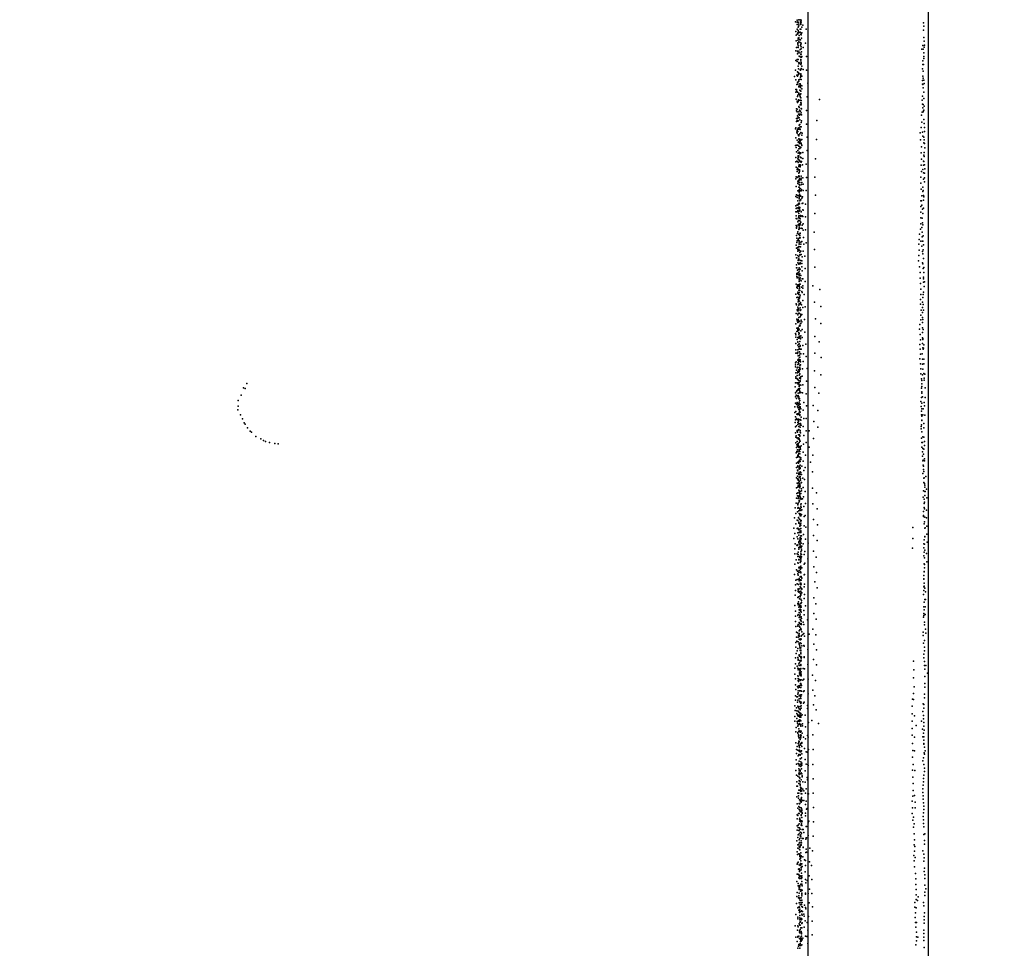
# Model space of a CAD drawing. Header units: millimetres. Extents: x -32813 to 10799, y -19025 to 25907.
# Tile 14 of 31: x -5602 to -634, y -9281 to -4594. Entities that reach past the tile are written whole.
import ezdxf

# ---------------------------------------------------------------- set-up
doc = ezdxf.new("R2010")
doc.units = ezdxf.units.MM
for name, color, linetype in [('P', 9, 'Continuous'), ('ROOMS', 1, 'Continuous'), ('WALLS', 3, 'Continuous')]:
    doc.layers.add(name, color=color, linetype=linetype)

msp = doc.modelspace()

# ---------------------------------------------------------------- linework, layer by layer
at = {"layer": 'P'}
for p in [(-1687, -4605), (-1679, -4607), (-1679, -4619), (-1678, -4597), (-1676, -4605), (-1674, -4609), (-1670, -4595), (-1670, -4617), (-1663, -4596), (-1662, -4605), (-1662, -4608), (-1661, -4603), (-1661, -4618), (-1660, -4615), (-1659, -4597), (-1659, -4607), (-1041, -4610), (-1686, -4654), (-1679, -4668), (-1678, -4643), (-1676, -4660), (-1676, -4666), (-1674, -4633), (-1673, -4649), (-1672, -4655), (-1670, -4625), (-1669, -4659), (-1664, -4642), (-1664, -4657), (-1661, -4642), (-1661, -4669), (-1658, -4665), (-1656, -4660), (-1655, -4632), (-1650, -4622), (-1634, -4642), (-1041, -4647), (-1040, -4628), (-1684, -4673), (-1684, -4702), (-1676, -4698), (-1676, -4711), (-1676, -4718), (-1675, -4714), (-1673, -4688), (-1671, -4686), (-1671, -4706), (-1669, -4675), (-1669, -4694), (-1665, -4696), (-1664, -4709), (-1664, -4710), (-1662, -4696), (-1659, -4671), (-1658, -4713), (-1657, -4687), (-1636, -4713), (-1040, -4685), (-1038, -4703), (-1686, -4751), (-1682, -4735), (-1677, -4753), (-1677, -4767), (-1674, -4726), (-1674, -4735), (-1673, -4761), (-1670, -4753), (-1665, -4762), (-1664, -4745), (-1662, -4724), (-1660, -4720), (-1659, -4741), (-1659, -4768), (-1658, -4732), (-1657, -4756), (-1648, -4735), (-1050, -4744), (-1044, -4725), (-1043, -4743), (-1040, -4762), (-1038, -4734), (-1036, -4723), (-1685, -4801), (-1679, -4806), (-1678, -4796), (-1677, -4795), (-1674, -4795), (-1671, -4810), (-1670, -4818), (-1669, -4779), (-1667, -4814), (-1665, -4780), (-1661, -4784), (-1661, -4802), (-1660, -4770), (-1660, -4796), (-1659, -4811), (-1658, -4816), (-1657, -4784), (-1656, -4781), (-1632, -4780), (-1045, -4802), (-1040, -4781), (-1039, -4790), (-1688, -4849), (-1677, -4858), (-1674, -4861), (-1673, -4829), (-1672, -4843), (-1672, -4865), (-1671, -4864), (-1668, -4867), (-1663, -4847), (-1662, -4849), (-1661, -4868), (-1660, -4820), (-1660, -4821), (-1660, -4868), (-1658, -4840), (-1657, -4842), (-1655, -4829), (-1648, -4846), (-1631, -4849), (-1047, -4842), (-1044, -4821), (-1043, -4855), (-1041, -4821), (-1693, -4882), (-1685, -4898), (-1680, -4875), (-1677, -4880), (-1677, -4909), (-1675, -4911), (-1673, -4873), (-1671, -4898), (-1670, -4904), (-1663, -4895), (-1662, -4884), (-1661, -4873), (-1661, -4876), (-1660, -4869), (-1660, -4878), (-1659, -4897), (-1655, -4879), (-1625, -4915), (-1047, -4901), (-1044, -4880), (-1043, -4890), (-1040, -4899), (-1038, -4917), (-1686, -4961), (-1685, -4946), (-1683, -4946), (-1681, -4922), (-1681, -4956), (-1677, -4961), (-1675, -4920), (-1671, -4930), (-1671, -4933), (-1671, -4967), (-1670, -4966), (-1665, -4919), (-1665, -4951), (-1664, -4919), (-1664, -4926), (-1663, -4922), (-1663, -4930), (-1662, -4924), (-1662, -4936), (-1662, -4954), (-1661, -4955), (-1660, -4968), (-1656, -4928), (-1656, -4943), (-1047, -4920), (-1044, -4922), (-1043, -4939), (-1039, -4960), (-1684, -4995), (-1679, -5005), (-1677, -4982), (-1677, -5013), (-1675, -4975), (-1673, -5007), (-1672, -4999), (-1671, -4970), (-1671, -5002), (-1668, -4971), (-1665, -4976), (-1664, -4984), (-1664, -5000), (-1663, -4972), (-1663, -4982), (-1661, -4989), (-1661, -5013), (-1659, -5002), (-1658, -5016), (-1629, -4984), (-1566, -4997), (-1048, -5000), (-1046, -4980), (-1039, -4993), (-1683, -5044), (-1682, -5044), (-1682, -5054), (-1679, -5060), (-1678, -5046), (-1671, -5032), (-1670, -5060), (-1669, -5037), (-1667, -5051), (-1664, -5025), (-1662, -5023), (-1662, -5057), (-1659, -5025), (-1658, -5043), (-1658, -5065), (-1657, -5045), (-1631, -5053), (-1048, -5061), (-1047, -5020), (-1044, -5039), (-1043, -5023), (-1043, -5059), (-1042, -5055), (-1039, -5051), (-1038, -5031), (-1683, -5093), (-1682, -5109), (-1679, -5093), (-1679, -5103), (-1677, -5079), (-1676, -5107), (-1674, -5087), (-1674, -5090), (-1673, -5089), (-1673, -5105), (-1672, -5071), (-1669, -5089), (-1667, -5071), (-1667, -5076), (-1666, -5100), (-1662, -5073), (-1659, -5113), (-1657, -5075), (-1657, -5105), (-1580, -5103), (-1051, -5076), (-1049, -5111), (-1040, -5099), (-1688, -5145), (-1685, -5141), (-1680, -5162), (-1678, -5153), (-1678, -5156), (-1677, -5148), (-1675, -5158), (-1673, -5142), (-1671, -5140), (-1671, -5144), (-1671, -5147), (-1669, -5127), (-1665, -5124), (-1664, -5147), (-1663, -5135), (-1663, -5149), (-1661, -5163), (-1658, -5135), (-1631, -5121), (-1058, -5166), (-1053, -5139), (-1046, -5162), (-1038, -5118), (-1037, -5138), (-1036, -5159), (-1685, -5191), (-1679, -5202), (-1678, -5168), (-1674, -5176), (-1674, -5213), (-1672, -5211), (-1671, -5175), (-1671, -5180), (-1671, -5195), (-1669, -5201), (-1669, -5215), (-1667, -5203), (-1666, -5171), (-1665, -5197), (-1664, -5207), (-1661, -5202), (-1661, -5216), (-1656, -5199), (-1655, -5178), (-1654, -5168), (-1629, -5188), (-1582, -5199), (-1056, -5201), (-1045, -5183), (-1040, -5216), (-1039, -5187), (-1038, -5201), (-1687, -5230), (-1684, -5240), (-1682, -5261), (-1680, -5227), (-1675, -5228), (-1675, -5255), (-1671, -5232), (-1671, -5247), (-1670, -5246), (-1668, -5263), (-1667, -5220), (-1666, -5244), (-1665, -5236), (-1664, -5266), (-1661, -5239), (-1661, -5266), (-1659, -5220), (-1657, -5225), (-1656, -5229), (-1650, -5264), (-1629, -5254), (-1053, -5266), (-1052, -5236), (-1038, -5264), (-1036, -5220), (-1035, -5241), (-1685, -5290), (-1685, -5312), (-1681, -5309), (-1676, -5296), (-1676, -5311), (-1674, -5281), (-1674, -5288), (-1674, -5316), (-1673, -5268), (-1673, -5284), (-1672, -5288), (-1672, -5299), (-1671, -5281), (-1668, -5303), (-1667, -5268), (-1665, -5272), (-1665, -5308), (-1664, -5308), (-1663, -5312), (-1662, -5269), (-1662, -5289), (-1659, -5291), (-1658, -5313), (-1657, -5311), (-1651, -5295), (-1587, -5296), (-1052, -5299), (-1041, -5308), (-1040, -5278), (-1040, -5311), (-1038, -5285), (-1684, -5338), (-1678, -5350), (-1678, -5360), (-1677, -5344), (-1675, -5348), (-1674, -5351), (-1674, -5352), (-1671, -5333), (-1670, -5336), (-1668, -5327), (-1667, -5352), (-1667, -5355), (-1667, -5361), (-1664, -5337), (-1663, -5327), (-1662, -5331), (-1652, -5327), (-1651, -5359), (-1634, -5324), (-1053, -5329), (-1051, -5360), (-1045, -5351), (-1042, -5329), (-1036, -5327), (-1035, -5347), (-1686, -5398), (-1684, -5387), (-1678, -5391), (-1676, -5409), (-1674, -5387), (-1674, -5414), (-1672, -5407), (-1671, -5369), (-1671, -5404), (-1670, -5383), (-1670, -5408), (-1669, -5385), (-1668, -5366), (-1668, -5388), (-1667, -5398), (-1666, -5402), (-1660, -5400), (-1659, -5385), (-1659, -5394), (-1659, -5403), (-1650, -5392), (-1632, -5391), (-1589, -5389), (-1054, -5390), (-1042, -5368), (-1042, -5399), (-1037, -5413), (-1036, -5369), (-1036, -5392), (-1684, -5436), (-1676, -5421), (-1676, -5458), (-1676, -5459), (-1670, -5440), (-1670, -5459), (-1669, -5426), (-1669, -5454), (-1668, -5439), (-1668, -5465), (-1665, -5416), (-1665, -5430), (-1665, -5448), (-1664, -5458), (-1663, -5446), (-1658, -5459), (-1657, -5426), (-1657, -5451), (-1656, -5416), (-1649, -5457), (-1648, -5424), (-1634, -5457), (-1055, -5419), (-1053, -5450), (-1044, -5439), (-1044, -5461), (-1043, -5457), (-1686, -5486), (-1683, -5478), (-1679, -5492), (-1676, -5481), (-1676, -5509), (-1671, -5483), (-1669, -5492), (-1668, -5496), (-1668, -5498), (-1667, -5475), (-1667, -5487), (-1667, -5498), (-1666, -5509), (-1664, -5481), (-1660, -5485), (-1660, -5504), (-1656, -5496), (-1652, -5488), (-1587, -5480), (-1054, -5508), (-1052, -5508), (-1049, -5483), (-1042, -5482), (-1042, -5505), (-1040, -5489), (-1685, -5534), (-1684, -5548), (-1680, -5564), (-1679, -5529), (-1679, -5544), (-1676, -5530), (-1675, -5558), (-1672, -5522), (-1672, -5547), (-1670, -5526), (-1670, -5540), (-1669, -5521), (-1668, -5541), (-1668, -5544), (-1668, -5561), (-1667, -5524), (-1667, -5547), (-1666, -5542), (-1665, -5556), (-1659, -5562), (-1658, -5562), (-1658, -5564), (-1654, -5522), (-1651, -5554), (-1650, -5521), (-1649, -5555), (-1637, -5525), (-1054, -5538), (-1050, -5530), (-1046, -5551), (-1041, -5545), (-1686, -5565), (-1684, -5584), (-1684, -5598), (-1681, -5600), (-1676, -5614), (-1674, -5565), (-1672, -5595), (-1672, -5608), (-1671, -5572), (-1671, -5585), (-1670, -5589), (-1669, -5584), (-1667, -5596), (-1665, -5610), (-1664, -5599), (-1662, -5583), (-1661, -5587), (-1653, -5585), (-1651, -5588), (-1636, -5590), (-1589, -5572), (-1055, -5566), (-1055, -5595), (-1048, -5597), (-1044, -5573), (-1684, -5633), (-1683, -5643), (-1682, -5647), (-1681, -5636), (-1673, -5630), (-1671, -5652), (-1670, -5654), (-1669, -5624), (-1668, -5634), (-1668, -5642), (-1667, -5648), (-1663, -5623), (-1663, -5629), (-1660, -5616), (-1659, -5647), (-1654, -5632), (-1653, -5649), (-1649, -5657), (-1648, -5624), (-1637, -5655), (-1057, -5651), (-1054, -5625), (-1049, -5643), (-1046, -5619), (-1044, -5629), (-1683, -5683), (-1681, -5697), (-1679, -5710), (-1677, -5674), (-1675, -5665), (-1674, -5704), (-1674, -5709), (-1672, -5700), (-1671, -5677), (-1671, -5678), (-1668, -5697), (-1668, -5711), (-1666, -5683), (-1666, -5694), (-1664, -5695), (-1663, -5672), (-1663, -5674), (-1647, -5693), (-1593, -5667), (-1063, -5703), (-1061, -5677), (-1054, -5712), (-1048, -5666), (-1048, -5690), (-1047, -5712), (-1045, -5712), (-1043, -5686), (-1684, -5732), (-1683, -5747), (-1681, -5719), (-1679, -5746), (-1678, -5746), (-1675, -5754), (-1675, -5763), (-1673, -5742), (-1671, -5752), (-1670, -5739), (-1670, -5759), (-1669, -5717), (-1669, -5725), (-1668, -5728), (-1667, -5759), (-1663, -5741), (-1662, -5740), (-1661, -5718), (-1661, -5763), (-1660, -5727), (-1660, -5762), (-1655, -5714), (-1648, -5762), (-1646, -5728), (-1634, -5720), (-1591, -5754), (-1065, -5728), (-1064, -5758), (-1049, -5737), (-1043, -5756), (-1041, -5731), (-1686, -5781), (-1683, -5797), (-1680, -5797), (-1676, -5785), (-1674, -5809), (-1672, -5805), (-1671, -5801), (-1671, -5804), (-1670, -5792), (-1670, -5804), (-1666, -5781), (-1666, -5783), (-1665, -5770), (-1663, -5809), (-1661, -5810), (-1658, -5779), (-1656, -5812), (-1653, -5792), (-1640, -5788), (-1066, -5811), (-1065, -5785), (-1047, -5765), (-1044, -5776), (-1042, -5800), (-1683, -5831), (-1682, -5847), (-1680, -5846), (-1677, -5858), (-1676, -5821), (-1676, -5822), (-1672, -5856), (-1671, -5828), (-1670, -5825), (-1669, -5846), (-1668, -5825), (-1667, -5857), (-1664, -5821), (-1664, -5854), (-1663, -5827), (-1656, -5825), (-1656, -5842), (-1654, -5862), (-1639, -5851), (-1590, -5843), (-1061, -5842), (-1046, -5821), (-1045, -5826), (-1043, -5850), (-1039, -5845), (-1681, -5891), (-1680, -5876), (-1680, -5881), (-1678, -5897), (-1676, -5875), (-1676, -5896), (-1674, -5878), (-1673, -5870), (-1669, -5867), (-1669, -5888), (-1669, -5907), (-1668, -5884), (-1668, -5899), (-1666, -5877), (-1666, -5904), (-1666, -5908), (-1663, -5897), (-1660, -5886), (-1658, -5912), (-1653, -5903), (-1651, -5902), (-1058, -5871), (-1058, -5899), (-1041, -5894), (-1041, -5903), (-1040, -5870), (-1684, -5929), (-1681, -5946), (-1678, -5939), (-1677, -5949), (-1675, -5933), (-1673, -5940), (-1670, -5960), (-1669, -5915), (-1669, -5931), (-1668, -5936), (-1667, -5930), (-1667, -5943), (-1667, -5951), (-1665, -5962), (-1664, -5929), (-1657, -5944), (-1651, -5938), (-1651, -5950), (-1638, -5915), (-1599, -5938), (-1565, -5957), (-1056, -5926), (-1054, -5955), (-1041, -5919), (-1038, -5941), (-1036, -5917), (-1685, -5980), (-1681, -5997), (-1676, -5970), (-1676, -5977), (-1676, -5995), (-1673, -5996), (-1673, -6009), (-1670, -5973), (-1670, -5982), (-1670, -6005), (-1669, -5972), (-1669, -6000), (-1668, -5971), (-1667, -6000), (-1666, -5993), (-1664, -5985), (-1655, -5966), (-1654, -5971), (-1650, -6011), (-1643, -5982), (-1056, -6006), (-1054, -5981), (-1045, -5996), (-1043, -5981), (-1042, -5969), (-1684, -6029), (-1682, -6033), (-1678, -6058), (-1675, -6046), (-1675, -6059), (-1674, -6018), (-1674, -6057), (-1673, -6052), (-1671, -6012), (-1671, -6056), (-1670, -6036), (-1668, -6015), (-1668, -6029), (-1664, -6048), (-1663, -6029), (-1662, -6022), (-1661, -6059), (-1660, -6030), (-1657, -6034), (-1651, -6047), (-1639, -6043), (-1592, -6020), (-1560, -6042), (-1057, -6031), (-1053, -6060), (-1046, -6020), (-1046, -6047), (-1043, -6032), (-1041, -6060), (-1684, -6078), (-1681, -6106), (-1678, -6108), (-1677, -6063), (-1675, -6084), (-1674, -6063), (-1673, -6077), (-1673, -6108), (-1670, -6076), (-1670, -6098), (-1669, -6075), (-1664, -6062), (-1663, -6094), (-1662, -6081), (-1661, -6087), (-1659, -6111), (-1655, -6082), (-1641, -6108), (-1587, -6104), (-1055, -6109), (-1054, -6085), (-1046, -6072), (-1046, -6097), (-1044, -6108), (-1685, -6129), (-1681, -6152), (-1678, -6115), (-1676, -6122), (-1676, -6158), (-1676, -6159), (-1674, -6149), (-1673, -6121), (-1672, -6113), (-1671, -6118), (-1670, -6115), (-1669, -6142), (-1668, -6157), (-1666, -6117), (-1666, -6137), (-1664, -6140), (-1662, -6127), (-1660, -6127), (-1656, -6119), (-1654, -6158), (-1559, -6128), (-1061, -6156), (-1059, -6133), (-1047, -6123), (-1047, -6149), (-1043, -6158), (-1688, -6178), (-1686, -6196), (-1685, -6185), (-1681, -6168), (-1678, -6209), (-1677, -6167), (-1675, -6198), (-1671, -6174), (-1671, -6201), (-1670, -6162), (-1670, -6181), (-1669, -6179), (-1669, -6192), (-1668, -6192), (-1667, -6198), (-1665, -6199), (-1664, -6201), (-1663, -6191), (-1662, -6203), (-1662, -6205), (-1661, -6164), (-1661, -6190), (-1653, -6198), (-1640, -6171), (-1589, -6193), (-1058, -6183), (-1056, -6210), (-1046, -6173), (-1046, -6200), (-1045, -6204), (-1044, -6208), (-1685, -6228), (-1685, -6260), (-1676, -6222), (-1675, -6220), (-1675, -6237), (-1675, -6260), (-1672, -6246), (-1671, -6232), (-1669, -6231), (-1669, -6256), (-1669, -6257), (-1668, -6245), (-1667, -6245), (-1667, -6256), (-1666, -6218), (-1666, -6219), (-1664, -6238), (-1663, -6242), (-1662, -6258), (-1658, -6258), (-1650, -6239), (-1635, -6232), (-1567, -6221), (-1059, -6233), (-1058, -6258), (-1047, -6228), (-1045, -6251), (-1043, -6257), (-1041, -6253), (-1039, -6236), (-1686, -6278), (-1679, -6278), (-1677, -6274), (-1677, -6279), (-1676, -6272), (-1673, -6291), (-1672, -6307), (-1667, -6271), (-1667, -6287), (-1667, -6299), (-1666, -6297), (-1664, -6279), (-1661, -6281), (-1647, -6281), (-1633, -6294), (-1589, -6278), (-1558, -6300), (-1060, -6306), (-1056, -6283), (-1048, -6280), (-1047, -6307), (-1040, -6308), (-1688, -6336), (-1688, -6347), (-1687, -6327), (-1684, -6322), (-1679, -6351), (-1676, -6313), (-1676, -6334), (-1676, -6348), (-1674, -6310), (-1674, -6324), (-1670, -6315), (-1670, -6320), (-1670, -6331), (-1667, -6351), (-1666, -6311), (-1665, -6342), (-1665, -6351), (-1665, -6358), (-1664, -6311), (-1664, -6318), (-1664, -6338), (-1664, -6358), (-1662, -6321), (-1662, -6336), (-1652, -6357), (-1649, -6319), (-1629, -6355), (-1056, -6332), (-1055, -6356), (-1046, -6333), (-1044, -6359), (-1040, -6332), (-1686, -6377), (-1686, -6397), (-1686, -6404), (-1682, -6364), (-1680, -6406), (-1679, -6407), (-1678, -6390), (-1677, -6376), (-1676, -6370), (-1672, -6361), (-1672, -6374), (-1669, -6388), (-1668, -6372), (-1667, -6367), (-1667, -6387), (-1667, -6403), (-1666, -6402), (-1665, -6381), (-1662, -6399), (-1662, -6407), (-1660, -6397), (-1653, -6394), (-1592, -6366), (-1559, -6387), (-1054, -6382), (-1051, -6407), (-1047, -6387), (-1039, -6380), (-1038, -6404), (-1035, -6384), (-4472, -6452), (-4465, -6456), (-4456, -6430), (-1689, -6447), (-1687, -6428), (-1680, -6428), (-1676, -6411), (-1676, -6428), (-1674, -6434), (-1672, -6416), (-1672, -6457), (-1669, -6426), (-1669, -6428), (-1669, -6443), (-1669, -6446), (-1667, -6458), (-1666, -6455), (-1665, -6437), (-1664, -6421), (-1663, -6417), (-1661, -6439), (-1650, -6438), (-1631, -6419), (-1589, -6450), (-1051, -6454), (-1050, -6446), (-1049, -6416), (-1049, -6432), (-1038, -6414), (-1033, -6453), (-4484, -6489), (-1688, -6478), (-1688, -6498), (-1684, -6489), (-1683, -6471), (-1682, -6506), (-1680, -6468), (-1679, -6466), (-1679, -6493), (-1676, -6462), (-1674, -6480), (-1674, -6491), (-1673, -6500), (-1671, -6498), (-1670, -6508), (-1669, -6465), (-1669, -6508), (-1667, -6477), (-1667, -6507), (-1666, -6469), (-1666, -6477), (-1661, -6476), (-1652, -6478), (-1633, -6482), (-1570, -6480), (-1051, -6502), (-1050, -6473), (-1050, -6479), (-1047, -6498), (-1033, -6501), (-4499, -6517), (-4499, -6545), (-1690, -6548), (-1687, -6529), (-1685, -6531), (-1680, -6536), (-1679, -6526), (-1677, -6548), (-1675, -6532), (-1674, -6542), (-1674, -6554), (-1673, -6553), (-1668, -6525), (-1668, -6533), (-1668, -6538), (-1667, -6548), (-1667, -6553), (-1666, -6516), (-1664, -6535), (-1664, -6548), (-1664, -6554), (-1646, -6526), (-1632, -6544), (-1598, -6541), (-1055, -6522), (-1053, -6547), (-1050, -6529), (-1050, -6558), (-1038, -6526), (-1036, -6544), (-4501, -6563), (-4487, -6589), (-1691, -6577), (-1687, -6599), (-1686, -6572), (-1682, -6607), (-1680, -6585), (-1677, -6584), (-1677, -6587), (-1670, -6561), (-1670, -6580), (-1670, -6587), (-1668, -6561), (-1667, -6570), (-1666, -6587), (-1665, -6592), (-1664, -6575), (-1661, -6559), (-1659, -6600), (-1648, -6565), (-1634, -6607), (-1575, -6567), (-1051, -6571), (-1051, -6588), (-1049, -6595), (-1045, -6589), (-1043, -6559), (-1035, -6591), (-4477, -6609), (-4469, -6629), (-4464, -6636), (-4452, -6654), (-1689, -6628), (-1687, -6614), (-1687, -6650), (-1682, -6645), (-1678, -6612), (-1675, -6614), (-1675, -6628), (-1675, -6637), (-1674, -6615), (-1672, -6610), (-1672, -6622), (-1671, -6647), (-1670, -6633), (-1668, -6614), (-1664, -6634), (-1664, -6640), (-1664, -6651), (-1663, -6613), (-1662, -6632), (-1661, -6615), (-1659, -6641), (-1648, -6648), (-1646, -6608), (-1594, -6622), (-1574, -6651), (-1053, -6647), (-1051, -6639), (-1050, -6615), (-1050, -6617), (-1040, -6633), (-1039, -6655), (-4439, -6671), (-4432, -6676), (-4411, -6698), (-1688, -6679), (-1685, -6701), (-1684, -6694), (-1681, -6704), (-1679, -6673), (-1678, -6667), (-1677, -6669), (-1677, -6676), (-1676, -6667), (-1673, -6666), (-1673, -6704), (-1672, -6690), (-1671, -6663), (-1671, -6707), (-1667, -6690), (-1666, -6696), (-1665, -6693), (-1664, -6667), (-1663, -6676), (-1662, -6680), (-1646, -6693), (-1634, -6669), (-1618, -6670), (-1053, -6660), (-1052, -6706), (-1050, -6674), (-1045, -6699), (-1040, -6702), (-4385, -6709), (-4372, -6719), (-4362, -6723), (-4341, -6729), (-4314, -6733), (-4298, -6735), (-1686, -6730), (-1683, -6753), (-1680, -6740), (-1678, -6723), (-1677, -6749), (-1676, -6735), (-1674, -6735), (-1673, -6710), (-1673, -6742), (-1672, -6745), (-1670, -6754), (-1668, -6710), (-1668, -6714), (-1668, -6729), (-1668, -6748), (-1667, -6715), (-1666, -6720), (-1664, -6750), (-1664, -6755), (-1663, -6721), (-1659, -6745), (-1647, -6737), (-1633, -6729), (-1618, -6752), (-1597, -6708), (-1050, -6728), (-1049, -6752), (-1046, -6728), (-1037, -6723), (-1037, -6744), (-1684, -6781), (-1682, -6804), (-1680, -6773), (-1677, -6766), (-1677, -6803), (-1676, -6794), (-1675, -6776), (-1675, -6797), (-1674, -6790), (-1673, -6795), (-1671, -6784), (-1668, -6766), (-1668, -6770), (-1668, -6783), (-1668, -6800), (-1665, -6773), (-1665, -6786), (-1665, -6803), (-1664, -6805), (-1662, -6762), (-1660, -6805), (-1649, -6777), (-1636, -6792), (-1600, -6792), (-1047, -6775), (-1046, -6797), (-1045, -6759), (-1042, -6787), (-1040, -6762), (-1682, -6832), (-1682, -6855), (-1676, -6846), (-1676, -6851), (-1675, -6827), (-1672, -6832), (-1671, -6828), (-1670, -6824), (-1668, -6821), (-1668, -6853), (-1667, -6817), (-1666, -6846), (-1664, -6824), (-1664, -6825), (-1663, -6824), (-1663, -6842), (-1661, -6814), (-1656, -6847), (-1648, -6823), (-1638, -6854), (-1612, -6828), (-1045, -6820), (-1043, -6817), (-1043, -6843), (-1041, -6847), (-1037, -6821), (-1036, -6810), (-1683, -6906), (-1680, -6883), (-1677, -6868), (-1677, -6898), (-1676, -6871), (-1672, -6883), (-1670, -6890), (-1669, -6860), (-1669, -6903), (-1668, -6863), (-1666, -6889), (-1665, -6881), (-1665, -6884), (-1665, -6904), (-1664, -6860), (-1664, -6877), (-1663, -6857), (-1663, -6900), (-1661, -6879), (-1661, -6880), (-1657, -6890), (-1646, -6869), (-1602, -6876), (-1045, -6884), (-1042, -6865), (-1039, -6875), (-1038, -6906), (-1029, -6900), (-1679, -6934), (-1677, -6912), (-1677, -6934), (-1675, -6954), (-1674, -6951), (-1673, -6919), (-1673, -6944), (-1672, -6914), (-1671, -6928), (-1670, -6929), (-1669, -6936), (-1669, -6951), (-1667, -6924), (-1666, -6939), (-1665, -6943), (-1663, -6948), (-1662, -6910), (-1662, -6918), (-1659, -6932), (-1657, -6930), (-1650, -6909), (-1641, -6915), (-1039, -6908), (-1039, -6930), (-1036, -6935), (-1035, -6953), (-1034, -6943), (-1683, -6957), (-1681, -6985), (-1677, -6997), (-1675, -6982), (-1673, -6997), (-1672, -7004), (-1670, -6969), (-1669, -6973), (-1668, -6982), (-1667, -6975), (-1667, -6976), (-1667, -7000), (-1666, -6957), (-1665, -6988), (-1665, -6994), (-1664, -6976), (-1663, -7002), (-1661, -6985), (-1657, -6962), (-1657, -6973), (-1649, -6956), (-1647, -7003), (-1639, -6976), (-1602, -6959), (-1581, -6983), (-1043, -7005), (-1042, -6972), (-1035, -6975), (-1035, -6996), (-1033, -6975), (-1027, -6964), (-1684, -7035), (-1683, -7009), (-1676, -7038), (-1675, -7043), (-1674, -7011), (-1673, -7034), (-1672, -7009), (-1669, -7021), (-1669, -7027), (-1667, -7023), (-1664, -7013), (-1661, -7009), (-1661, -7040), (-1661, -7050), (-1658, -7015), (-1658, -7038), (-1652, -7013), (-1646, -7051), (-1637, -7036), (-1599, -7038), (-1038, -7015), (-1038, -7036), (-1036, -7030), (-1025, -7007), (-1689, -7058), (-1685, -7087), (-1677, -7078), (-1676, -7059), (-1674, -7057), (-1671, -7073), (-1669, -7087), (-1668, -7060), (-1667, -7062), (-1666, -7070), (-1666, -7091), (-1664, -7069), (-1664, -7088), (-1664, -7098), (-1663, -7061), (-1663, -7095), (-1661, -7098), (-1660, -7072), (-1658, -7056), (-1657, -7092), (-1656, -7068), (-1643, -7101), (-1638, -7096), (-1578, -7063), (-1042, -7102), (-1041, -7076), (-1041, -7096), (-1038, -7056), (-1037, -7063), (-1026, -7069), (-1693, -7109), (-1685, -7138), (-1678, -7121), (-1675, -7122), (-1672, -7106), (-1672, -7109), (-1671, -7131), (-1671, -7135), (-1667, -7115), (-1666, -7150), (-1664, -7137), (-1664, -7138), (-1663, -7144), (-1663, -7149), (-1662, -7120), (-1662, -7121), (-1661, -7125), (-1661, -7135), (-1660, -7145), (-1659, -7122), (-1643, -7149), (-1597, -7117), (-1576, -7143), (-1038, -7139), (-1036, -7129), (-1035, -7105), (-1027, -7109), (-1025, -7150), (-1696, -7161), (-1690, -7188), (-1678, -7162), (-1676, -7184), (-1675, -7161), (-1672, -7165), (-1671, -7182), (-1671, -7196), (-1670, -7169), (-1668, -7183), (-1664, -7164), (-1664, -7182), (-1663, -7176), (-1661, -7174), (-1661, -7182), (-1661, -7200), (-1660, -7162), (-1660, -7178), (-1657, -7199), (-1647, -7193), (-1635, -7155), (-1596, -7197), (-1095, -7157), (-1035, -7161), (-1035, -7202), (-1033, -7159), (-1024, -7191), (-1695, -7213), (-1689, -7240), (-1681, -7247), (-1678, -7205), (-1678, -7248), (-1676, -7215), (-1675, -7244), (-1671, -7230), (-1671, -7234), (-1667, -7222), (-1666, -7223), (-1666, -7241), (-1664, -7212), (-1664, -7250), (-1663, -7208), (-1663, -7242), (-1662, -7229), (-1661, -7219), (-1659, -7237), (-1658, -7212), (-1658, -7236), (-1657, -7251), (-1656, -7252), (-1648, -7239), (-1637, -7216), (-1624, -7236), (-1578, -7223), (-1095, -7212), (-1040, -7240), (-1038, -7220), (-1036, -7241), (-1035, -7205), (-1022, -7232), (-1691, -7291), (-1690, -7265), (-1678, -7291), (-1673, -7281), (-1673, -7294), (-1671, -7259), (-1671, -7267), (-1666, -7258), (-1665, -7255), (-1665, -7259), (-1662, -7259), (-1662, -7302), (-1661, -7290), (-1660, -7280), (-1659, -7256), (-1659, -7293), (-1657, -7266), (-1657, -7273), (-1657, -7293), (-1644, -7293), (-1640, -7278), (-1597, -7277), (-1096, -7261), (-1040, -7260), (-1039, -7300), (-1038, -7281), (-1035, -7272), (-1027, -7288), (-1691, -7343), (-1684, -7320), (-1676, -7335), (-1675, -7304), (-1674, -7337), (-1670, -7319), (-1670, -7321), (-1668, -7304), (-1668, -7321), (-1666, -7309), (-1664, -7334), (-1662, -7330), (-1661, -7325), (-1660, -7312), (-1660, -7315), (-1660, -7317), (-1660, -7329), (-1660, -7353), (-1657, -7306), (-1644, -7343), (-1640, -7337), (-1625, -7316), (-1583, -7307), (-1038, -7340), (-1037, -7310), (-1036, -7344), (-1024, -7330), (-1693, -7395), (-1683, -7371), (-1677, -7378), (-1675, -7391), (-1674, -7398), (-1672, -7383), (-1670, -7360), (-1669, -7358), (-1668, -7374), (-1667, -7361), (-1664, -7385), (-1663, -7358), (-1662, -7361), (-1662, -7368), (-1662, -7368), (-1662, -7380), (-1661, -7386), (-1660, -7385), (-1659, -7360), (-1656, -7360), (-1643, -7397), (-1641, -7395), (-1595, -7356), (-1582, -7384), (-1039, -7399), (-1038, -7380), (-1038, -7381), (-1037, -7360), (-1688, -7447), (-1686, -7423), (-1679, -7420), (-1678, -7442), (-1672, -7445), (-1670, -7419), (-1669, -7426), (-1668, -7414), (-1666, -7422), (-1664, -7406), (-1664, -7425), (-1663, -7407), (-1663, -7439), (-1662, -7443), (-1661, -7405), (-1661, -7422), (-1661, -7438), (-1661, -7447), (-1660, -7405), (-1659, -7443), (-1658, -7404), (-1658, -7423), (-1657, -7410), (-1655, -7413), (-1642, -7443), (-1589, -7431), (-1039, -7417), (-1039, -7418), (-1038, -7438), (-1689, -7499), (-1687, -7475), (-1674, -7467), (-1674, -7472), (-1673, -7481), (-1670, -7483), (-1669, -7480), (-1666, -7466), (-1664, -7502), (-1663, -7457), (-1663, -7488), (-1661, -7479), (-1661, -7481), (-1661, -7498), (-1660, -7460), (-1660, -7492), (-1660, -7496), (-1656, -7466), (-1656, -7487), (-1655, -7468), (-1644, -7457), (-1641, -7496), (-1578, -7461), (-1042, -7495), (-1040, -7476), (-1039, -7457), (-1038, -7454), (-1034, -7464), (-1031, -7482), (-1691, -7551), (-1675, -7511), (-1675, -7540), (-1674, -7548), (-1672, -7507), (-1672, -7533), (-1670, -7543), (-1667, -7518), (-1666, -7550), (-1664, -7507), (-1661, -7519), (-1660, -7541), (-1659, -7537), (-1657, -7526), (-1657, -7535), (-1644, -7516), (-1595, -7513), (-1584, -7543), (-1038, -7534), (-1035, -7520), (-1032, -7520), (-1688, -7580), (-1676, -7601), (-1675, -7601), (-1673, -7596), (-1671, -7559), (-1669, -7586), (-1668, -7573), (-1667, -7554), (-1666, -7574), (-1665, -7601), (-1664, -7570), (-1664, -7594), (-1663, -7594), (-1662, -7557), (-1662, -7559), (-1661, -7572), (-1661, -7581), (-1660, -7552), (-1660, -7553), (-1660, -7553), (-1658, -7559), (-1658, -7584), (-1645, -7576), (-1643, -7598), (-1637, -7553), (-1595, -7591), (-1040, -7591), (-1039, -7557), (-1038, -7572), (-1033, -7557), (-1033, -7596), (-1688, -7632), (-1687, -7604), (-1674, -7646), (-1669, -7611), (-1668, -7637), (-1667, -7640), (-1665, -7608), (-1664, -7621), (-1664, -7621), (-1663, -7645), (-1661, -7609), (-1661, -7626), (-1660, -7627), (-1658, -7608), (-1658, -7630), (-1658, -7641), (-1657, -7616), (-1657, -7646), (-1648, -7635), (-1646, -7647), (-1626, -7623), (-1583, -7620), (-1041, -7610), (-1039, -7602), (-1037, -7649), (-1036, -7635), (-1686, -7657), (-1683, -7686), (-1677, -7689), (-1676, -7653), (-1675, -7656), (-1668, -7678), (-1668, -7693), (-1668, -7700), (-1667, -7656), (-1665, -7661), (-1665, -7673), (-1661, -7667), (-1661, -7668), (-1659, -7673), (-1659, -7674), (-1656, -7683), (-1651, -7697), (-1645, -7693), (-1619, -7695), (-1599, -7671), (-1585, -7699), (-1043, -7685), (-1032, -7670), (-1029, -7690), (-1686, -7738), (-1682, -7711), (-1680, -7731), (-1674, -7710), (-1674, -7734), (-1672, -7701), (-1669, -7707), (-1669, -7746), (-1668, -7720), (-1668, -7742), (-1667, -7721), (-1667, -7750), (-1664, -7739), (-1663, -7724), (-1663, -7739), (-1662, -7725), (-1661, -7719), (-1659, -7721), (-1658, -7705), (-1658, -7742), (-1657, -7702), (-1642, -7706), (-1595, -7746), (-1043, -7703), (-1041, -7741), (-1036, -7727), (-1686, -7762), (-1684, -7793), (-1678, -7779), (-1676, -7768), (-1668, -7800), (-1665, -7757), (-1665, -7764), (-1664, -7776), (-1663, -7767), (-1663, -7778), (-1661, -7777), (-1661, -7780), (-1661, -7790), (-1661, -7795), (-1660, -7764), (-1660, -7778), (-1655, -7755), (-1646, -7752), (-1644, -7756), (-1625, -7773), (-1582, -7774), (-1039, -7797), (-1037, -7761), (-1037, -7779), (-1688, -7815), (-1687, -7845), (-1675, -7814), (-1674, -7822), (-1673, -7827), (-1671, -7845), (-1669, -7803), (-1667, -7806), (-1667, -7838), (-1666, -7828), (-1666, -7829), (-1660, -7809), (-1660, -7813), (-1660, -7832), (-1660, -7848), (-1660, -7848), (-1660, -7850), (-1659, -7813), (-1659, -7827), (-1658, -7816), (-1657, -7812), (-1644, -7810), (-1643, -7814), (-1625, -7848), (-1596, -7824), (-1581, -7850), (-1092, -7832), (-1039, -7815), (-1037, -7834), (-1691, -7897), (-1690, -7867), (-1679, -7857), (-1676, -7868), (-1673, -7875), (-1669, -7854), (-1669, -7870), (-1667, -7887), (-1667, -7895), (-1666, -7878), (-1664, -7879), (-1663, -7895), (-1662, -7891), (-1661, -7888), (-1660, -7853), (-1660, -7869), (-1660, -7870), (-1659, -7886), (-1658, -7898), (-1648, -7869), (-1642, -7871), (-1090, -7876), (-1036, -7853), (-1035, -7872), (-1029, -7854), (-1021, -7892), (-1688, -7921), (-1675, -7906), (-1674, -7907), (-1674, -7920), (-1673, -7929), (-1672, -7934), (-1668, -7924), (-1667, -7924), (-1664, -7927), (-1664, -7929), (-1664, -7930), (-1663, -7900), (-1663, -7905), (-1662, -7944), (-1660, -7926), (-1660, -7944), (-1658, -7906), (-1658, -7926), (-1650, -7927), (-1645, -7923), (-1624, -7923), (-1601, -7903), (-1587, -7929), (-1091, -7916), (-1035, -7909), (-1034, -7945), (-1688, -7951), (-1685, -7975), (-1677, -7959), (-1675, -7999), (-1674, -7992), (-1673, -7967), (-1673, -7982), (-1671, -7957), (-1668, -7957), (-1667, -7963), (-1667, -7982), (-1666, -7982), (-1665, -7954), (-1662, -7964), (-1661, -7964), (-1660, -7982), (-1659, -7952), (-1657, -7954), (-1657, -7983), (-1647, -7985), (-1643, -7981), (-1624, -7996), (-1599, -7978), (-1092, -7995), (-1089, -7961), (-1036, -7998), (-1034, -7963), (-1687, -8006), (-1687, -8028), (-1681, -8012), (-1677, -8012), (-1677, -8039), (-1676, -8029), (-1669, -8007), (-1669, -8022), (-1667, -8033), (-1664, -8001), (-1664, -8037), (-1663, -8006), (-1663, -8041), (-1662, -8019), (-1661, -8011), (-1661, -8046), (-1660, -8020), (-1660, -8046), (-1658, -8039), (-1657, -8001), (-1647, -8043), (-1643, -8039), (-1590, -8007), (-1097, -8023), (-1092, -8026), (-1043, -8048), (-1037, -8017), (-1690, -8058), (-1689, -8081), (-1682, -8067), (-1681, -8096), (-1680, -8082), (-1675, -8059), (-1674, -8085), (-1672, -8062), (-1672, -8065), (-1672, -8086), (-1668, -8073), (-1668, -8091), (-1664, -8074), (-1664, -8077), (-1663, -8061), (-1663, -8097), (-1662, -8094), (-1660, -8096), (-1659, -8057), (-1659, -8069), (-1627, -8071), (-1626, -8055), (-1597, -8053), (-1583, -8077), (-1098, -8059), (-1098, -8098), (-1045, -8086), (-1040, -8051), (-1040, -8069), (-1691, -8111), (-1691, -8134), (-1681, -8121), (-1678, -8136), (-1677, -8103), (-1677, -8145), (-1675, -8108), (-1672, -8109), (-1672, -8132), (-1672, -8135), (-1671, -8105), (-1667, -8134), (-1667, -8147), (-1666, -8128), (-1665, -8114), (-1664, -8104), (-1663, -8109), (-1660, -8114), (-1660, -8133), (-1658, -8106), (-1654, -8102), (-1652, -8148), (-1638, -8104), (-1622, -8142), (-1605, -8132), (-1571, -8146), (-1099, -8134), (-1087, -8107), (-1051, -8135), (-1042, -8123), (-1041, -8106), (-1039, -8142), (-1686, -8189), (-1684, -8167), (-1676, -8195), (-1675, -8160), (-1675, -8192), (-1675, -8193), (-1674, -8154), (-1671, -8152), (-1671, -8173), (-1670, -8185), (-1665, -8183), (-1664, -8190), (-1662, -8152), (-1662, -8154), (-1662, -8190), (-1661, -8160), (-1660, -8152), (-1658, -8185), (-1653, -8196), (-1652, -8159), (-1637, -8164), (-1098, -8171), (-1079, -8157), (-1047, -8175), (-1041, -8195), (-1039, -8160), (-1038, -8180), (-1686, -8244), (-1672, -8204), (-1672, -8210), (-1671, -8205), (-1671, -8236), (-1671, -8242), (-1670, -8218), (-1669, -8237), (-1666, -8219), (-1663, -8228), (-1662, -8210), (-1661, -8218), (-1660, -8203), (-1659, -8208), (-1656, -8242), (-1655, -8245), (-1647, -8215), (-1637, -8224), (-1626, -8207), (-1624, -8215), (-1599, -8203), (-1099, -8205), (-1096, -8247), (-1086, -8215), (-1045, -8214), (-1040, -8213), (-1040, -8230), (-1682, -8277), (-1678, -8263), (-1675, -8281), (-1674, -8248), (-1670, -8255), (-1669, -8261), (-1669, -8286), (-1668, -8255), (-1667, -8267), (-1667, -8281), (-1667, -8287), (-1662, -8248), (-1662, -8254), (-1662, -8290), (-1661, -8256), (-1661, -8286), (-1661, -8289), (-1657, -8285), (-1656, -8263), (-1642, -8272), (-1633, -8290), (-1629, -8291), (-1622, -8278), (-1598, -8278), (-1095, -8283), (-1087, -8284), (-1039, -8248), (-1039, -8251), (-1038, -8295), (-1037, -8266), (-1033, -8285), (-1684, -8330), (-1683, -8298), (-1674, -8310), (-1670, -8303), (-1669, -8336), (-1669, -8337), (-1668, -8304), (-1667, -8304), (-1664, -8303), (-1663, -8305), (-1663, -8307), (-1663, -8325), (-1662, -8325), (-1660, -8340), (-1657, -8320), (-1656, -8346), (-1655, -8300), (-1639, -8328), (-1096, -8317), (-1045, -8335), (-1042, -8319), (-1037, -8302), (-1686, -8384), (-1683, -8352), (-1673, -8349), (-1670, -8351), (-1670, -8375), (-1669, -8360), (-1668, -8352), (-1668, -8385), (-1668, -8395), (-1665, -8360), (-1665, -8382), (-1664, -8382), (-1664, -8387), (-1662, -8351), (-1661, -8361), (-1661, -8363), (-1659, -8396), (-1657, -8352), (-1657, -8376), (-1656, -8357), (-1639, -8385), (-1633, -8352), (-1625, -8354), (-1624, -8359), (-1599, -8353), (-1096, -8382), (-1093, -8354), (-1085, -8384), (-1039, -8353), (-1037, -8372), (-1037, -8389), (-1682, -8407), (-1680, -8441), (-1675, -8412), (-1670, -8401), (-1668, -8418), (-1668, -8434), (-1668, -8435), (-1667, -8403), (-1666, -8422), (-1665, -8402), (-1665, -8420), (-1664, -8401), (-1664, -8440), (-1659, -8431), (-1659, -8431), (-1656, -8400), (-1654, -8410), (-1654, -8415), (-1650, -8441), (-1638, -8442), (-1629, -8419), (-1626, -8429), (-1626, -8431), (-1598, -8425), (-1095, -8418), (-1041, -8424), (-1041, -8441), (-1039, -8407), (-1680, -8462), (-1677, -8463), (-1671, -8483), (-1670, -8450), (-1667, -8483), (-1664, -8458), (-1664, -8484), (-1663, -8452), (-1662, -8467), (-1661, -8472), (-1660, -8480), (-1660, -8489), (-1657, -8472), (-1655, -8487), (-1650, -8478), (-1645, -8486), (-1633, -8477), (-1094, -8450), (-1093, -8484), (-1045, -8494), (-1044, -8476), (-1043, -8458), (-1680, -8517), (-1676, -8498), (-1672, -8511), (-1672, -8524), (-1671, -8498), (-1667, -8532), (-1664, -8534), (-1662, -8540), (-1659, -8527), (-1658, -8501), (-1658, -8539), (-1658, -8543), (-1657, -8520), (-1657, -8529), (-1656, -8501), (-1656, -8536), (-1654, -8535), (-1646, -8535), (-1636, -8498), (-1634, -8538), (-1625, -8502), (-1622, -8501), (-1598, -8498), (-1099, -8538), (-1095, -8514), (-1086, -8510), (-1083, -8543), (-1043, -8511), (-1043, -8529), (-1678, -8552), (-1675, -8574), (-1671, -8565), (-1668, -8551), (-1668, -8580), (-1667, -8552), (-1665, -8550), (-1665, -8570), (-1665, -8583), (-1664, -8590), (-1663, -8584), (-1660, -8592), (-1659, -8572), (-1657, -8592), (-1656, -8579), (-1655, -8586), (-1636, -8555), (-1631, -8579), (-1628, -8575), (-1597, -8570), (-1097, -8572), (-1084, -8572), (-1041, -8546), (-1040, -8563), (-1039, -8581), (-1679, -8607), (-1679, -8628), (-1676, -8611), (-1672, -8601), (-1669, -8601), (-1669, -8601), (-1667, -8629), (-1665, -8624), (-1665, -8640), (-1664, -8633), (-1660, -8643), (-1659, -8608), (-1659, -8610), (-1657, -8638), (-1656, -8620), (-1656, -8643), (-1654, -8597), (-1654, -8639), (-1653, -8600), (-1636, -8599), (-1636, -8612), (-1620, -8640), (-1597, -8643), (-1098, -8600), (-1095, -8635), (-1091, -8619), (-1043, -8616), (-1042, -8633), (-1041, -8598), (-1678, -8663), (-1678, -8684), (-1674, -8672), (-1673, -8659), (-1670, -8687), (-1669, -8652), (-1669, -8684), (-1667, -8673), (-1663, -8679), (-1658, -8659), (-1657, -8653), (-1655, -8662), (-1654, -8681), (-1649, -8681), (-1634, -8666), (-1632, -8667), (-1623, -8647), (-1092, -8669), (-1088, -8652), (-1042, -8651), (-1040, -8668), (-1681, -8738), (-1675, -8721), (-1673, -8709), (-1669, -8733), (-1668, -8704), (-1666, -8727), (-1664, -8695), (-1664, -8714), (-1661, -8697), (-1661, -8709), (-1661, -8718), (-1659, -8739), (-1657, -8700), (-1653, -8726), (-1649, -8726), (-1645, -8697), (-1635, -8731), (-1633, -8724), (-1631, -8724), (-1624, -8712), (-1598, -8715), (-1088, -8703), (-1087, -8733), (-1040, -8707), (-1037, -8737), (-1034, -8703), (-1678, -8794), (-1676, -8759), (-1676, -8776), (-1673, -8776), (-1670, -8755), (-1669, -8766), (-1667, -8747), (-1667, -8782), (-1665, -8773), (-1665, -8784), (-1664, -8749), (-1663, -8765), (-1660, -8758), (-1659, -8759), (-1658, -8761), (-1657, -8748), (-1649, -8770), (-1649, -8772), (-1633, -8781), (-1615, -8775), (-1602, -8789), (-1088, -8759), (-1086, -8790), (-1085, -8768), (-1044, -8789), (-1037, -8755), (-1677, -8808), (-1670, -8805), (-1669, -8805), (-1666, -8807), (-1666, -8831), (-1665, -8813), (-1665, -8818), (-1663, -8819), (-1662, -8827), (-1661, -8840), (-1660, -8799), (-1658, -8814), (-1658, -8820), (-1650, -8819), (-1642, -8835), (-1636, -8838), (-1635, -8798), (-1631, -8795), (-1090, -8812), (-1089, -8840), (-1084, -8823), (-1040, -8806), (-1039, -8842), (-1038, -8824), (-1678, -8857), (-1677, -8851), (-1673, -8847), (-1672, -8881), (-1669, -8880), (-1668, -8859), (-1667, -8887), (-1664, -8863), (-1664, -8863), (-1662, -8853), (-1661, -8860), (-1661, -8887), (-1659, -8874), (-1658, -8882), (-1657, -8855), (-1656, -8855), (-1655, -8870), (-1654, -8868), (-1637, -8863), (-1616, -8845), (-1606, -8863), (-1087, -8869), (-1036, -8877), (-1680, -8943), (-1678, -8906), (-1676, -8906), (-1671, -8926), (-1670, -8908), (-1668, -8915), (-1667, -8894), (-1667, -8917), (-1667, -8929), (-1665, -8919), (-1664, -8915), (-1660, -8929), (-1657, -8902), (-1657, -8922), (-1657, -8928), (-1656, -8924), (-1655, -8915), (-1639, -8895), (-1636, -8934), (-1629, -8938), (-1619, -8915), (-1605, -8933), (-1082, -8903), (-1080, -8930), (-1038, -8894), (-1035, -8911), (-1035, -8928), (-1674, -8954), (-1673, -8965), (-1668, -8966), (-1668, -8972), (-1668, -8978), (-1668, -8984), (-1665, -8964), (-1665, -8970), (-1662, -8992), (-1661, -8957), (-1661, -8984), (-1661, -8984), (-1657, -8991), (-1656, -8944), (-1656, -8957), (-1655, -8960), (-1654, -8965), (-1653, -8987), (-1635, -8950), (-1617, -8982), (-1080, -8959), (-1079, -8985), (-1034, -8963), (-1029, -8980), (-1680, -9019), (-1679, -9000), (-1672, -9026), (-1670, -9017), (-1669, -9002), (-1667, -9032), (-1666, -9027), (-1663, -9039), (-1659, -9040), (-1658, -9027), (-1655, -9003), (-1655, -9007), (-1655, -9017), (-1655, -9038), (-1636, -9003), (-1636, -9007), (-1623, -9005), (-1604, -9004), (-1078, -9011), (-1078, -9035), (-1071, -9040), (-1068, -9021), (-1034, -8997), (-1034, -9015), (-1683, -9055), (-1676, -9077), (-1674, -9075), (-1671, -9089), (-1669, -9051), (-1668, -9072), (-1668, -9090), (-1667, -9051), (-1667, -9074), (-1666, -9083), (-1663, -9061), (-1660, -9051), (-1657, -9060), (-1657, -9092), (-1655, -9070), (-1654, -9049), (-1652, -9073), (-1641, -9063), (-1636, -9075), (-1635, -9082), (-1619, -9051), (-1601, -9072), (-1085, -9050), (-1085, -9073), (-1078, -9077), (-1041, -9050), (-1040, -9067), (-1685, -9111), (-1676, -9124), (-1676, -9132), (-1667, -9100), (-1666, -9094), (-1666, -9115), (-1666, -9128), (-1665, -9137), (-1663, -9095), (-1663, -9130), (-1660, -9095), (-1658, -9137), (-1657, -9130), (-1656, -9109), (-1656, -9134), (-1654, -9114), (-1652, -9096), (-1646, -9109), (-1644, -9119), (-1622, -9121), (-1083, -9125), (-1082, -9102), (-1038, -9120), (-1038, -9137), (-1036, -9102), (-1689, -9167), (-1677, -9189), (-1676, -9168), (-1674, -9172), (-1668, -9157), (-1666, -9165), (-1665, -9149), (-1664, -9149), (-1663, -9165), (-1663, -9186), (-1662, -9148), (-1660, -9177), (-1657, -9178), (-1656, -9177), (-1655, -9156), (-1653, -9152), (-1644, -9174), (-1638, -9143), (-1629, -9150), (-1625, -9189), (-1603, -9144), (-1082, -9150), (-1080, -9175), (-1077, -9150), (-1039, -9189), (-1038, -9154), (-1686, -9224), (-1675, -9221), (-1675, -9224), (-1670, -9219), (-1667, -9192), (-1667, -9199), (-1667, -9232), (-1665, -9203), (-1665, -9233), (-1661, -9224), (-1661, -9241), (-1660, -9240), (-1659, -9196), (-1658, -9197), (-1658, -9231), (-1657, -9203), (-1657, -9208), (-1657, -9220), (-1653, -9239), (-1650, -9230), (-1636, -9219), (-1630, -9221), (-1603, -9213), (-1077, -9200), (-1077, -9223), (-1070, -9224), (-1040, -9206), (-1040, -9224), (-1679, -9246), (-1676, -9280), (-1672, -9270), (-1671, -9262), (-1667, -9264), (-1666, -9280), (-1664, -9257), (-1664, -9267), (-1662, -9246), (-1661, -9267), (-1660, -9265), (-1659, -9245), (-1655, -9264), (-1625, -9256), (-1080, -9264), (-1077, -9243), (-1039, -9242), (-1038, -9277)]:
    msp.add_point(p, dxfattribs=at)
at = {"layer": 'ROOMS'}
msp.add_lwpolyline([(-1042.3, 18494.8), (-1042.3, 16190.8), (-1018.5, 16190.8), (-1018.5, 13574.6), (-1018.5, 1678.6), (-1018.5, -13597.5), (4225.3, -13597.5), (4225.3, -11070.4), (5928, -11070.4), (8954.4, -11070.4), (8954.4, -775.7), (4427.6, -775.7), (4427.6, 11785.6), (4427.8, 11785.6), (4189.1, 16390.1), (3929.5, 16376.7), (3819.7, 18494.8), (-1042.3, 18494.8)], close=True, dxfattribs=at)
msp.add_lwpolyline([(-17835.4, 218.9), (-17835.4, -11937.1), (-17974.5, -11936.8), (-17974.5, -12890.9), (-18144.5, -12890.9), (-18144.5, -14017.6), (-17835.4, -14017.6), (-17835.4, -14537.3), (-17476.8, -14537.3), (-17476.8, -14777.3), (-17835.4, -14777.3), (-17835.4, -18349.6), (-5153.9, -18349.6), (-5153.9, -15623), (-1626, -15623), (-1626, -13750), (-1623.5, -13750), (-1623.5, 1678.6)], dxfattribs=at)
at = {"layer": 'WALLS'}
msp.add_lwpolyline([(-1623.5, -13750), (-1623.5, 1678.6), (-1321, 1678.6), (-1018.5, 1678.6), (-1018.5, -13597.5), (-1321, -13750), (-1623.5, -13750)], dxfattribs=at)

doc.saveas('drawing.dxf')
